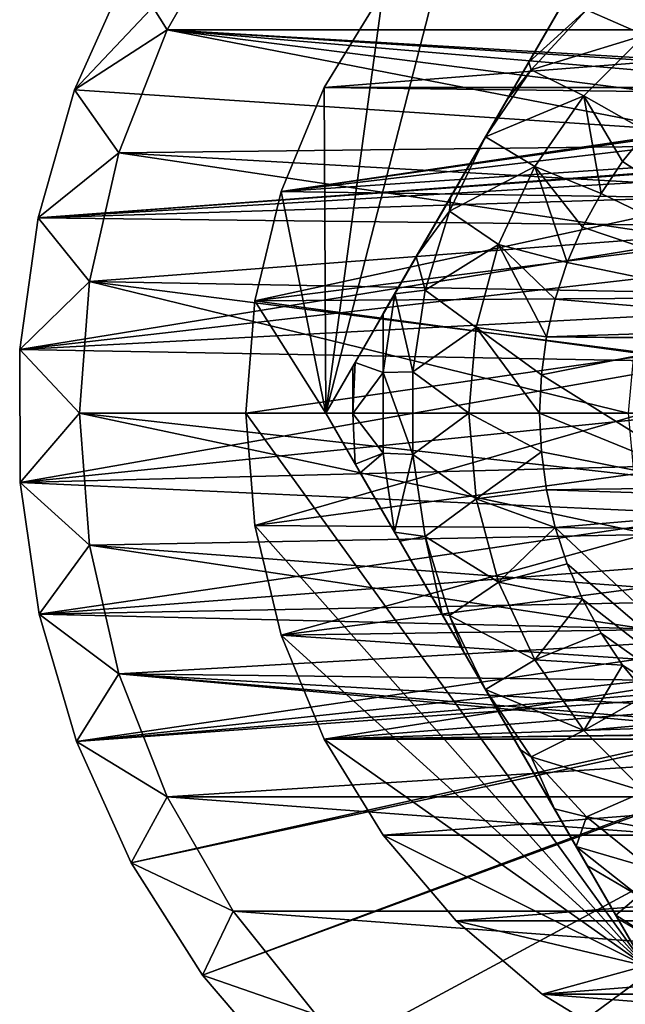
# Model space of a CAD drawing. Header units: inches. Extents: x -9.1 to 9.1, y 0 to 18.8.
# Tile 231 of 256: x 8.358 to 8.529, y 8.679 to 8.957. Entities that reach past the tile are written whole.
import ezdxf

# ---------------------------------------------------------------- set-up
doc = ezdxf.new("R2010")
doc.units = ezdxf.units.IN
doc.header["$LTSCALE"] = 65.185185
doc.header["$MEASUREMENT"] = 0
for name, color, linetype in [('204', 7, 'CONTINUOUS'), ('207', 7, 'CONTINUOUS'), ('208', 7, 'CONTINUOUS'), ('26', 7, 'CONTINUOUS'), ('30', 7, 'CONTINUOUS'), ('331', 7, 'CONTINUOUS'), ('332', 7, 'CONTINUOUS'), ('333', 7, 'CONTINUOUS'), ('334', 7, 'CONTINUOUS'), ('337', 7, 'CONTINUOUS'), ('338', 7, 'CONTINUOUS'), ('369', 7, 'CONTINUOUS'), ('61', 7, 'CONTINUOUS'), ('802', 7, 'CONTINUOUS'), ('806', 7, 'CONTINUOUS'), ('807', 7, 'CONTINUOUS'), ('808', 7, 'CONTINUOUS'), ('809', 7, 'CONTINUOUS')]:
    doc.layers.add(name, color=color, linetype=linetype)

msp = doc.modelspace()

# ---------------------------------------------------------------- linework, layer by layer
at = {"layer": '204', "color": 252, "linetype": 'Continuous', "true_color": 0x969696}
for points in [[(8.41844, 8.98683, 6.407), (8.85024, 8.95447, 6.407), (8.39976, 8.95447, 6.407), (8.41844, 8.98683, 6.407)], [(8.83156, 8.98683, 6.407), (8.85024, 8.95447, 6.407), (8.41844, 8.98683, 6.407), (8.83156, 8.98683, 6.407)], [(8.38611, 8.91969, 6.407), (8.39976, 8.95447, 6.407), (8.56775, 8.92181, 6.407), (8.38611, 8.91969, 6.407)], [(8.39976, 8.95447, 6.407), (8.85024, 8.95447, 6.407), (8.63377, 8.94059, 6.407), (8.39976, 8.95447, 6.407)], [(8.56775, 8.92181, 6.407), (8.39976, 8.95447, 6.407), (8.58265, 8.93104, 6.407), (8.56775, 8.92181, 6.407)], [(8.58265, 8.93104, 6.407), (8.39976, 8.95447, 6.407), (8.599, 8.93737, 6.407), (8.58265, 8.93104, 6.407)], [(8.599, 8.93737, 6.407), (8.39976, 8.95447, 6.407), (8.61623, 8.94059, 6.407), (8.599, 8.93737, 6.407)], [(8.61623, 8.94059, 6.407), (8.39976, 8.95447, 6.407), (8.63377, 8.94059, 6.407), (8.61623, 8.94059, 6.407)], [(8.55479, 8.91, 6.407), (8.38611, 8.91969, 6.407), (8.56775, 8.92181, 6.407), (8.55479, 8.91, 6.407)], [(8.37779, 8.88326, 6.407), (8.38611, 8.91969, 6.407), (8.54423, 8.89601, 6.407), (8.37779, 8.88326, 6.407)], [(8.54423, 8.89601, 6.407), (8.38611, 8.91969, 6.407), (8.55479, 8.91, 6.407), (8.54423, 8.89601, 6.407)], [(8.53642, 8.88032, 6.407), (8.37779, 8.88326, 6.407), (8.54423, 8.89601, 6.407), (8.53642, 8.88032, 6.407)], [(8.375, 8.846, 6.407), (8.37779, 8.88326, 6.407), (8.53, 8.846, 6.407), (8.375, 8.846, 6.407)], [(8.53, 8.846, 6.407), (8.37779, 8.88326, 6.407), (8.53162, 8.86346, 6.407), (8.53, 8.846, 6.407)], [(8.53162, 8.86346, 6.407), (8.37779, 8.88326, 6.407), (8.53642, 8.88032, 6.407), (8.53162, 8.86346, 6.407)], [(8.37779, 8.80874, 6.407), (8.375, 8.846, 6.407), (8.53642, 8.81168, 6.407), (8.37779, 8.80874, 6.407)], [(8.53642, 8.81168, 6.407), (8.375, 8.846, 6.407), (8.53162, 8.82854, 6.407), (8.53642, 8.81168, 6.407)], [(8.53162, 8.82854, 6.407), (8.375, 8.846, 6.407), (8.53, 8.846, 6.407), (8.53162, 8.82854, 6.407)], [(8.54423, 8.79599, 6.407), (8.37779, 8.80874, 6.407), (8.53642, 8.81168, 6.407), (8.54423, 8.79599, 6.407)], [(8.38611, 8.77231, 6.407), (8.37779, 8.80874, 6.407), (8.55479, 8.782, 6.407), (8.38611, 8.77231, 6.407)], [(8.55479, 8.782, 6.407), (8.37779, 8.80874, 6.407), (8.54423, 8.79599, 6.407), (8.55479, 8.782, 6.407)], [(8.56775, 8.77019, 6.407), (8.38611, 8.77231, 6.407), (8.55479, 8.782, 6.407), (8.56775, 8.77019, 6.407)], [(8.39976, 8.73753, 6.407), (8.38611, 8.77231, 6.407), (8.61623, 8.75141, 6.407), (8.39976, 8.73753, 6.407)], [(8.61623, 8.75141, 6.407), (8.38611, 8.77231, 6.407), (8.599, 8.75463, 6.407), (8.61623, 8.75141, 6.407)], [(8.599, 8.75463, 6.407), (8.38611, 8.77231, 6.407), (8.58265, 8.76096, 6.407), (8.599, 8.75463, 6.407)], [(8.58265, 8.76096, 6.407), (8.38611, 8.77231, 6.407), (8.56775, 8.77019, 6.407), (8.58265, 8.76096, 6.407)], [(8.85024, 8.73753, 6.407), (8.39976, 8.73753, 6.407), (8.61623, 8.75141, 6.407), (8.85024, 8.73753, 6.407)], [(8.41844, 8.70517, 6.407), (8.39976, 8.73753, 6.407), (8.83156, 8.70517, 6.407), (8.41844, 8.70517, 6.407)], [(8.83156, 8.70517, 6.407), (8.39976, 8.73753, 6.407), (8.85024, 8.73753, 6.407), (8.83156, 8.70517, 6.407)], [(8.44174, 8.67596, 6.407), (8.41844, 8.70517, 6.407), (8.80826, 8.67596, 6.407), (8.44174, 8.67596, 6.407)], [(8.80826, 8.67596, 6.407), (8.41844, 8.70517, 6.407), (8.83156, 8.70517, 6.407), (8.80826, 8.67596, 6.407)]]:
    msp.add_3dface(points, dxfattribs=at)
at = {"layer": '207', "color": 252, "linetype": 'Continuous', "true_color": 0x969696}
for points in [[(8.37779, 8.80874, 6.532), (8.375, 8.846, 6.532), (8.37779, 8.80874, 6.407), (8.37779, 8.80874, 6.532)], [(8.375, 8.846, 6.532), (8.375, 8.846, 6.407), (8.37779, 8.80874, 6.407), (8.375, 8.846, 6.532)], [(8.38611, 8.77231, 6.532), (8.37779, 8.80874, 6.532), (8.38611, 8.77231, 6.407), (8.38611, 8.77231, 6.532)], [(8.37779, 8.80874, 6.532), (8.37779, 8.80874, 6.407), (8.38611, 8.77231, 6.407), (8.37779, 8.80874, 6.532)], [(8.39976, 8.73753, 6.532), (8.38611, 8.77231, 6.532), (8.39976, 8.73753, 6.407), (8.39976, 8.73753, 6.532)], [(8.38611, 8.77231, 6.532), (8.38611, 8.77231, 6.407), (8.39976, 8.73753, 6.407), (8.38611, 8.77231, 6.532)], [(8.41844, 8.70517, 6.532), (8.39976, 8.73753, 6.532), (8.41844, 8.70517, 6.407), (8.41844, 8.70517, 6.532)], [(8.39976, 8.73753, 6.532), (8.39976, 8.73753, 6.407), (8.41844, 8.70517, 6.407), (8.39976, 8.73753, 6.532)], [(8.44174, 8.67596, 6.532), (8.41844, 8.70517, 6.532), (8.44174, 8.67596, 6.407), (8.44174, 8.67596, 6.532)], [(8.41844, 8.70517, 6.532), (8.41844, 8.70517, 6.407), (8.44174, 8.67596, 6.407), (8.41844, 8.70517, 6.532)]]:
    msp.add_3dface(points, dxfattribs=at)
at = {"layer": '208', "color": 252, "linetype": 'Continuous', "true_color": 0x969696}
for points in [[(8.39976, 8.95447, 6.532), (8.41844, 8.98683, 6.532), (8.41844, 8.98683, 6.407), (8.39976, 8.95447, 6.532)], [(8.39976, 8.95447, 6.532), (8.41844, 8.98683, 6.407), (8.39976, 8.95447, 6.407), (8.39976, 8.95447, 6.532)], [(8.38611, 8.91969, 6.532), (8.39976, 8.95447, 6.532), (8.38611, 8.91969, 6.407), (8.38611, 8.91969, 6.532)], [(8.39976, 8.95447, 6.532), (8.39976, 8.95447, 6.407), (8.38611, 8.91969, 6.407), (8.39976, 8.95447, 6.532)], [(8.37779, 8.88326, 6.532), (8.38611, 8.91969, 6.532), (8.37779, 8.88326, 6.407), (8.37779, 8.88326, 6.532)], [(8.38611, 8.91969, 6.532), (8.38611, 8.91969, 6.407), (8.37779, 8.88326, 6.407), (8.38611, 8.91969, 6.532)], [(8.375, 8.846, 6.532), (8.37779, 8.88326, 6.532), (8.375, 8.846, 6.407), (8.375, 8.846, 6.532)], [(8.37779, 8.88326, 6.532), (8.37779, 8.88326, 6.407), (8.375, 8.846, 6.407), (8.37779, 8.88326, 6.532)]]:
    msp.add_3dface(points, dxfattribs=at)
at = {"layer": '26', "color": 253, "linetype": 'Continuous', "true_color": 0xaab4c3}
for points in [[(8.38893, 8.97181, 6.625), (8.37362, 8.93746, 6.625), (8.54865, 9.12275, 6.625), (8.38893, 8.97181, 6.625)], [(8.54865, 9.12275, 6.625), (8.37362, 8.93746, 6.625), (8.625, 8.9207, 6.625), (8.54865, 9.12275, 6.625)], [(8.37362, 8.93746, 6.625), (8.36328, 8.90131, 6.625), (8.625, 8.9207, 6.625), (8.37362, 8.93746, 6.625)], [(8.625, 8.9207, 6.625), (8.36328, 8.90131, 6.625), (8.61043, 8.91927, 6.625), (8.625, 8.9207, 6.625)], [(8.61043, 8.91927, 6.625), (8.36328, 8.90131, 6.625), (8.59641, 8.91502, 6.625), (8.61043, 8.91927, 6.625)], [(8.59641, 8.91502, 6.625), (8.36328, 8.90131, 6.625), (8.5835, 8.90811, 6.625), (8.59641, 8.91502, 6.625)], [(8.5835, 8.90811, 6.625), (8.36328, 8.90131, 6.625), (8.57218, 8.89882, 6.625), (8.5835, 8.90811, 6.625)], [(8.36328, 8.90131, 6.625), (8.35811, 8.86406, 6.625), (8.57218, 8.89882, 6.625), (8.36328, 8.90131, 6.625)], [(8.57218, 8.89882, 6.625), (8.35811, 8.86406, 6.625), (8.56289, 8.8875, 6.625), (8.57218, 8.89882, 6.625)], [(8.56289, 8.8875, 6.625), (8.35811, 8.86406, 6.625), (8.55598, 8.87459, 6.625), (8.56289, 8.8875, 6.625)], [(8.55598, 8.87459, 6.625), (8.35811, 8.86406, 6.625), (8.55173, 8.86057, 6.625), (8.55598, 8.87459, 6.625)], [(8.35811, 8.86406, 6.625), (8.35822, 8.82645, 6.625), (8.55173, 8.86057, 6.625), (8.35811, 8.86406, 6.625)], [(8.55173, 8.86057, 6.625), (8.35822, 8.82645, 6.625), (8.5503, 8.846, 6.625), (8.55173, 8.86057, 6.625)], [(8.5503, 8.846, 6.625), (8.35822, 8.82645, 6.625), (8.55173, 8.83143, 6.625), (8.5503, 8.846, 6.625)], [(8.55173, 8.83143, 6.625), (8.35822, 8.82645, 6.625), (8.55598, 8.81741, 6.625), (8.55173, 8.83143, 6.625)], [(8.35822, 8.82645, 6.625), (8.36359, 8.78923, 6.625), (8.55598, 8.81741, 6.625), (8.35822, 8.82645, 6.625)], [(8.55598, 8.81741, 6.625), (8.36359, 8.78923, 6.625), (8.56289, 8.8045, 6.625), (8.55598, 8.81741, 6.625)], [(8.56289, 8.8045, 6.625), (8.36359, 8.78923, 6.625), (8.57218, 8.79318, 6.625), (8.56289, 8.8045, 6.625)], [(8.51245, 8.59043, 6.625), (8.55719, 8.54173, 6.625), (8.68711, 8.8045, 6.625), (8.51245, 8.59043, 6.625)], [(8.67782, 8.79318, 6.625), (8.51245, 8.59043, 6.625), (8.68711, 8.8045, 6.625), (8.67782, 8.79318, 6.625)], [(8.57218, 8.79318, 6.625), (8.36359, 8.78923, 6.625), (8.5835, 8.78389, 6.625), (8.57218, 8.79318, 6.625)], [(8.6665, 8.78389, 6.625), (8.51245, 8.59043, 6.625), (8.67782, 8.79318, 6.625), (8.6665, 8.78389, 6.625)], [(8.36359, 8.78923, 6.625), (8.37414, 8.75314, 6.625), (8.5835, 8.78389, 6.625), (8.36359, 8.78923, 6.625)], [(8.5835, 8.78389, 6.625), (8.37414, 8.75314, 6.625), (8.59641, 8.77698, 6.625), (8.5835, 8.78389, 6.625)], [(8.43419, 8.65852, 6.625), (8.46237, 8.63362, 6.625), (8.6665, 8.78389, 6.625), (8.43419, 8.65852, 6.625)], [(8.65359, 8.77698, 6.625), (8.43419, 8.65852, 6.625), (8.6665, 8.78389, 6.625), (8.65359, 8.77698, 6.625)], [(8.46237, 8.63362, 6.625), (8.51245, 8.59043, 6.625), (8.6665, 8.78389, 6.625), (8.46237, 8.63362, 6.625)], [(8.59641, 8.77698, 6.625), (8.37414, 8.75314, 6.625), (8.61043, 8.77273, 6.625), (8.59641, 8.77698, 6.625)], [(8.40979, 8.68713, 6.625), (8.43419, 8.65852, 6.625), (8.65359, 8.77698, 6.625), (8.40979, 8.68713, 6.625)], [(8.63957, 8.77273, 6.625), (8.40979, 8.68713, 6.625), (8.65359, 8.77698, 6.625), (8.63957, 8.77273, 6.625)], [(8.37414, 8.75314, 6.625), (8.625, 8.7713, 6.625), (8.61043, 8.77273, 6.625), (8.37414, 8.75314, 6.625)], [(8.37414, 8.75314, 6.625), (8.38963, 8.71888, 6.625), (8.625, 8.7713, 6.625), (8.37414, 8.75314, 6.625)], [(8.38963, 8.71888, 6.625), (8.40979, 8.68713, 6.625), (8.63957, 8.77273, 6.625), (8.38963, 8.71888, 6.625)], [(8.625, 8.7713, 6.625), (8.38963, 8.71888, 6.625), (8.63957, 8.77273, 6.625), (8.625, 8.7713, 6.625)]]:
    msp.add_3dface(points, dxfattribs=at)
at = {"layer": '30', "color": 253, "linetype": 'Continuous', "true_color": 0xaab4c3}
for points in [[(8.39976, 8.95447, 6.532), (8.38893, 8.97181, 6.532), (8.41844, 8.98683, 6.532), (8.39976, 8.95447, 6.532)], [(8.37362, 8.93746, 6.532), (8.38893, 8.97181, 6.532), (8.39976, 8.95447, 6.532), (8.37362, 8.93746, 6.532)], [(8.38611, 8.91969, 6.532), (8.37362, 8.93746, 6.532), (8.39976, 8.95447, 6.532), (8.38611, 8.91969, 6.532)], [(8.36328, 8.90131, 6.532), (8.37362, 8.93746, 6.532), (8.38611, 8.91969, 6.532), (8.36328, 8.90131, 6.532)], [(8.37779, 8.88326, 6.532), (8.36328, 8.90131, 6.532), (8.38611, 8.91969, 6.532), (8.37779, 8.88326, 6.532)], [(8.35811, 8.86406, 6.532), (8.36328, 8.90131, 6.532), (8.37779, 8.88326, 6.532), (8.35811, 8.86406, 6.532)], [(8.375, 8.846, 6.532), (8.35811, 8.86406, 6.532), (8.37779, 8.88326, 6.532), (8.375, 8.846, 6.532)], [(8.35822, 8.82645, 6.532), (8.35811, 8.86406, 6.532), (8.375, 8.846, 6.532), (8.35822, 8.82645, 6.532)], [(8.37779, 8.80874, 6.532), (8.35822, 8.82645, 6.532), (8.375, 8.846, 6.532), (8.37779, 8.80874, 6.532)], [(8.36359, 8.78923, 6.532), (8.35822, 8.82645, 6.532), (8.37779, 8.80874, 6.532), (8.36359, 8.78923, 6.532)], [(8.38611, 8.77231, 6.532), (8.36359, 8.78923, 6.532), (8.37779, 8.80874, 6.532), (8.38611, 8.77231, 6.532)], [(8.37414, 8.75314, 6.532), (8.36359, 8.78923, 6.532), (8.38611, 8.77231, 6.532), (8.37414, 8.75314, 6.532)], [(8.39976, 8.73753, 6.532), (8.37414, 8.75314, 6.532), (8.38611, 8.77231, 6.532), (8.39976, 8.73753, 6.532)], [(8.38963, 8.71888, 6.532), (8.37414, 8.75314, 6.532), (8.39976, 8.73753, 6.532), (8.38963, 8.71888, 6.532)], [(8.41844, 8.70517, 6.532), (8.38963, 8.71888, 6.532), (8.39976, 8.73753, 6.532), (8.41844, 8.70517, 6.532)], [(8.40979, 8.68713, 6.532), (8.38963, 8.71888, 6.532), (8.41844, 8.70517, 6.532), (8.40979, 8.68713, 6.532)], [(8.44174, 8.67596, 6.532), (8.40979, 8.68713, 6.532), (8.41844, 8.70517, 6.532), (8.44174, 8.67596, 6.532)], [(8.43419, 8.65852, 6.532), (8.40979, 8.68713, 6.532), (8.44174, 8.67596, 6.532), (8.43419, 8.65852, 6.532)]]:
    msp.add_3dface(points, dxfattribs=at)
at = {"layer": '331', "color": 252, "linetype": 'Continuous', "true_color": 0x969696}
for points in [[(8.46077, 8.96532, 6.319), (8.44413, 8.93816, 6.319), (8.78923, 8.96532, 6.319), (8.46077, 8.96532, 6.319)], [(8.78923, 8.96532, 6.319), (8.44413, 8.93816, 6.319), (8.80587, 8.93816, 6.319), (8.78923, 8.96532, 6.319)], [(8.43194, 8.90873, 6.319), (8.61666, 8.93594, 6.319), (8.44413, 8.93816, 6.319), (8.43194, 8.90873, 6.319)], [(8.44413, 8.93816, 6.319), (8.61666, 8.93594, 6.319), (8.80587, 8.93816, 6.319), (8.44413, 8.93816, 6.319)], [(8.60026, 8.93287, 6.319), (8.61666, 8.93594, 6.319), (8.43194, 8.90873, 6.319), (8.60026, 8.93287, 6.319)], [(8.58471, 8.92685, 6.319), (8.60026, 8.93287, 6.319), (8.43194, 8.90873, 6.319), (8.58471, 8.92685, 6.319)], [(8.57054, 8.91806, 6.319), (8.58471, 8.92685, 6.319), (8.43194, 8.90873, 6.319), (8.57054, 8.91806, 6.319)], [(8.55821, 8.90682, 6.319), (8.57054, 8.91806, 6.319), (8.43194, 8.90873, 6.319), (8.55821, 8.90682, 6.319)], [(8.4245, 8.87776, 6.319), (8.55821, 8.90682, 6.319), (8.43194, 8.90873, 6.319), (8.4245, 8.87776, 6.319)], [(8.54817, 8.8935, 6.319), (8.55821, 8.90682, 6.319), (8.4245, 8.87776, 6.319), (8.54817, 8.8935, 6.319)], [(8.54075, 8.87857, 6.319), (8.54817, 8.8935, 6.319), (8.4245, 8.87776, 6.319), (8.54075, 8.87857, 6.319)], [(8.422, 8.846, 6.319), (8.5362, 8.86252, 6.319), (8.4245, 8.87776, 6.319), (8.422, 8.846, 6.319)], [(8.5362, 8.86252, 6.319), (8.54075, 8.87857, 6.319), (8.4245, 8.87776, 6.319), (8.5362, 8.86252, 6.319)], [(8.53467, 8.846, 6.319), (8.5362, 8.86252, 6.319), (8.422, 8.846, 6.319), (8.53467, 8.846, 6.319)], [(8.53467, 8.846, 6.319), (8.422, 8.846, 6.319), (8.4245, 8.81424, 6.319), (8.53467, 8.846, 6.319)], [(8.5362, 8.82948, 6.319), (8.53467, 8.846, 6.319), (8.4245, 8.81424, 6.319), (8.5362, 8.82948, 6.319)], [(8.54075, 8.81343, 6.319), (8.5362, 8.82948, 6.319), (8.4245, 8.81424, 6.319), (8.54075, 8.81343, 6.319)], [(8.43194, 8.78327, 6.319), (8.54075, 8.81343, 6.319), (8.4245, 8.81424, 6.319), (8.43194, 8.78327, 6.319)], [(8.54817, 8.7985, 6.319), (8.54075, 8.81343, 6.319), (8.43194, 8.78327, 6.319), (8.54817, 8.7985, 6.319)], [(8.55821, 8.78518, 6.319), (8.54817, 8.7985, 6.319), (8.43194, 8.78327, 6.319), (8.55821, 8.78518, 6.319)], [(8.57054, 8.77394, 6.319), (8.55821, 8.78518, 6.319), (8.43194, 8.78327, 6.319), (8.57054, 8.77394, 6.319)], [(8.44413, 8.75384, 6.319), (8.57054, 8.77394, 6.319), (8.43194, 8.78327, 6.319), (8.44413, 8.75384, 6.319)], [(8.58471, 8.76515, 6.319), (8.57054, 8.77394, 6.319), (8.44413, 8.75384, 6.319), (8.58471, 8.76515, 6.319)], [(8.60026, 8.75913, 6.319), (8.58471, 8.76515, 6.319), (8.44413, 8.75384, 6.319), (8.60026, 8.75913, 6.319)], [(8.61666, 8.75606, 6.319), (8.60026, 8.75913, 6.319), (8.44413, 8.75384, 6.319), (8.61666, 8.75606, 6.319)], [(8.63334, 8.75606, 6.319), (8.61666, 8.75606, 6.319), (8.44413, 8.75384, 6.319), (8.63334, 8.75606, 6.319)], [(8.80587, 8.75384, 6.319), (8.63334, 8.75606, 6.319), (8.44413, 8.75384, 6.319), (8.80587, 8.75384, 6.319)], [(8.46077, 8.72668, 6.319), (8.80587, 8.75384, 6.319), (8.44413, 8.75384, 6.319), (8.46077, 8.72668, 6.319)], [(8.78923, 8.72668, 6.319), (8.80587, 8.75384, 6.319), (8.46077, 8.72668, 6.319), (8.78923, 8.72668, 6.319)], [(8.48146, 8.70246, 6.319), (8.78923, 8.72668, 6.319), (8.46077, 8.72668, 6.319), (8.48146, 8.70246, 6.319)], [(8.76854, 8.70246, 6.319), (8.78923, 8.72668, 6.319), (8.48146, 8.70246, 6.319), (8.76854, 8.70246, 6.319)], [(8.50568, 8.68177, 6.319), (8.76854, 8.70246, 6.319), (8.48146, 8.70246, 6.319), (8.50568, 8.68177, 6.319)], [(8.74432, 8.68177, 6.319), (8.76854, 8.70246, 6.319), (8.50568, 8.68177, 6.319), (8.74432, 8.68177, 6.319)], [(8.53284, 8.66513, 6.319), (8.74432, 8.68177, 6.319), (8.50568, 8.68177, 6.319), (8.53284, 8.66513, 6.319)]]:
    msp.add_3dface(points, dxfattribs=at)
at = {"layer": '332', "color": 252, "linetype": 'Continuous', "true_color": 0x969696}
for points in [[(8.44458, 8.846, 6.294), (8.48146, 8.98954, 6.294), (8.53479, 9.00225, 6.294), (8.44458, 8.846, 6.294)], [(8.46077, 8.96532, 6.294), (8.48146, 8.98954, 6.294), (8.44458, 8.846, 6.294), (8.46077, 8.96532, 6.294)], [(8.44413, 8.93816, 6.294), (8.46077, 8.96532, 6.294), (8.44458, 8.846, 6.294), (8.44413, 8.93816, 6.294)], [(8.43194, 8.90873, 6.294), (8.44413, 8.93816, 6.294), (8.44458, 8.846, 6.294), (8.43194, 8.90873, 6.294)], [(8.4245, 8.87776, 6.294), (8.43194, 8.90873, 6.294), (8.44458, 8.846, 6.294), (8.4245, 8.87776, 6.294)], [(8.422, 8.846, 6.294), (8.4245, 8.87776, 6.294), (8.44458, 8.846, 6.294), (8.422, 8.846, 6.294)], [(8.4245, 8.81424, 6.294), (8.422, 8.846, 6.294), (8.53479, 8.68975, 6.294), (8.4245, 8.81424, 6.294)], [(8.53479, 8.68975, 6.294), (8.422, 8.846, 6.294), (8.44458, 8.846, 6.294), (8.53479, 8.68975, 6.294)], [(8.43194, 8.78327, 6.294), (8.4245, 8.81424, 6.294), (8.53479, 8.68975, 6.294), (8.43194, 8.78327, 6.294)], [(8.44413, 8.75384, 6.294), (8.43194, 8.78327, 6.294), (8.53479, 8.68975, 6.294), (8.44413, 8.75384, 6.294)], [(8.46077, 8.72668, 6.294), (8.44413, 8.75384, 6.294), (8.53479, 8.68975, 6.294), (8.46077, 8.72668, 6.294)], [(8.48146, 8.70246, 6.294), (8.46077, 8.72668, 6.294), (8.53479, 8.68975, 6.294), (8.48146, 8.70246, 6.294)], [(8.50568, 8.68177, 6.294), (8.48146, 8.70246, 6.294), (8.53479, 8.68975, 6.294), (8.50568, 8.68177, 6.294)], [(8.74432, 8.68177, 6.294), (8.50568, 8.68177, 6.294), (8.53479, 8.68975, 6.294), (8.74432, 8.68177, 6.294)], [(8.53284, 8.66513, 6.294), (8.50568, 8.68177, 6.294), (8.71716, 8.66513, 6.294), (8.53284, 8.66513, 6.294)], [(8.71716, 8.66513, 6.294), (8.50568, 8.68177, 6.294), (8.74432, 8.68177, 6.294), (8.71716, 8.66513, 6.294)]]:
    msp.add_3dface(points, dxfattribs=at)
at = {"layer": '333', "color": 252, "linetype": 'Continuous', "true_color": 0x969696}
for points in [[(8.44413, 8.93816, 6.319), (8.46077, 8.96532, 6.319), (8.44413, 8.93816, 6.294), (8.44413, 8.93816, 6.319)], [(8.46077, 8.96532, 6.319), (8.46077, 8.96532, 6.294), (8.44413, 8.93816, 6.294), (8.46077, 8.96532, 6.319)], [(8.43194, 8.90873, 6.319), (8.44413, 8.93816, 6.319), (8.43194, 8.90873, 6.294), (8.43194, 8.90873, 6.319)], [(8.44413, 8.93816, 6.319), (8.44413, 8.93816, 6.294), (8.43194, 8.90873, 6.294), (8.44413, 8.93816, 6.319)], [(8.4245, 8.87776, 6.319), (8.43194, 8.90873, 6.319), (8.4245, 8.87776, 6.294), (8.4245, 8.87776, 6.319)], [(8.43194, 8.90873, 6.319), (8.43194, 8.90873, 6.294), (8.4245, 8.87776, 6.294), (8.43194, 8.90873, 6.319)], [(8.422, 8.846, 6.319), (8.4245, 8.87776, 6.319), (8.422, 8.846, 6.294), (8.422, 8.846, 6.319)], [(8.422, 8.846, 6.294), (8.4245, 8.87776, 6.319), (8.4245, 8.87776, 6.294), (8.422, 8.846, 6.294)]]:
    msp.add_3dface(points, dxfattribs=at)
at = {"layer": '334', "color": 252, "linetype": 'Continuous', "true_color": 0x969696}
for points in [[(8.4245, 8.81424, 6.319), (8.422, 8.846, 6.319), (8.4245, 8.81424, 6.294), (8.4245, 8.81424, 6.319)], [(8.422, 8.846, 6.319), (8.422, 8.846, 6.294), (8.4245, 8.81424, 6.294), (8.422, 8.846, 6.319)], [(8.43194, 8.78327, 6.319), (8.4245, 8.81424, 6.319), (8.43194, 8.78327, 6.294), (8.43194, 8.78327, 6.319)], [(8.4245, 8.81424, 6.319), (8.4245, 8.81424, 6.294), (8.43194, 8.78327, 6.294), (8.4245, 8.81424, 6.319)], [(8.44413, 8.75384, 6.319), (8.43194, 8.78327, 6.319), (8.44413, 8.75384, 6.294), (8.44413, 8.75384, 6.319)], [(8.43194, 8.78327, 6.319), (8.43194, 8.78327, 6.294), (8.44413, 8.75384, 6.294), (8.43194, 8.78327, 6.319)], [(8.46077, 8.72668, 6.319), (8.44413, 8.75384, 6.319), (8.46077, 8.72668, 6.294), (8.46077, 8.72668, 6.319)], [(8.44413, 8.75384, 6.319), (8.44413, 8.75384, 6.294), (8.46077, 8.72668, 6.294), (8.44413, 8.75384, 6.319)], [(8.48146, 8.70246, 6.319), (8.46077, 8.72668, 6.319), (8.48146, 8.70246, 6.294), (8.48146, 8.70246, 6.319)], [(8.46077, 8.72668, 6.319), (8.46077, 8.72668, 6.294), (8.48146, 8.70246, 6.294), (8.46077, 8.72668, 6.319)], [(8.50568, 8.68177, 6.319), (8.48146, 8.70246, 6.319), (8.50568, 8.68177, 6.294), (8.50568, 8.68177, 6.319)], [(8.48146, 8.70246, 6.319), (8.48146, 8.70246, 6.294), (8.50568, 8.68177, 6.294), (8.48146, 8.70246, 6.319)], [(8.53284, 8.66513, 6.319), (8.50568, 8.68177, 6.319), (8.53284, 8.66513, 6.294), (8.53284, 8.66513, 6.319)], [(8.50568, 8.68177, 6.319), (8.50568, 8.68177, 6.294), (8.53284, 8.66513, 6.294), (8.50568, 8.68177, 6.319)]]:
    msp.add_3dface(points, dxfattribs=at)
at = {"layer": '337', "color": 252, "linetype": 'Continuous', "true_color": 0x969696}
for points in [[(8.53479, 8.68975, 6.294), (8.44458, 8.846, 6.294), (8.53479, 8.68975, 6.20023), (8.53479, 8.68975, 6.294)], [(8.53479, 8.68975, 6.20023), (8.44458, 8.846, 6.294), (8.5271, 8.70307, 6.19698), (8.53479, 8.68975, 6.20023)], [(8.44458, 8.846, 6.294), (8.44458, 8.846, 6.20023), (8.45291, 8.83157, 6.19678), (8.44458, 8.846, 6.294)], [(8.5271, 8.70307, 6.19698), (8.44458, 8.846, 6.294), (8.5265, 8.70411, 6.19679), (8.5271, 8.70307, 6.19698)], [(8.5265, 8.70411, 6.19679), (8.44458, 8.846, 6.294), (8.51848, 8.71801, 6.19507), (8.5265, 8.70411, 6.19679)], [(8.51848, 8.71801, 6.19507), (8.44458, 8.846, 6.294), (8.51529, 8.72352, 6.19467), (8.51848, 8.71801, 6.19507)], [(8.51529, 8.72352, 6.19467), (8.44458, 8.846, 6.294), (8.50917, 8.73412, 6.19423), (8.51529, 8.72352, 6.19467)], [(8.50917, 8.73412, 6.19423), (8.44458, 8.846, 6.294), (8.4995, 8.75088, 6.19402), (8.50917, 8.73412, 6.19423)], [(8.4995, 8.75088, 6.19402), (8.44458, 8.846, 6.294), (8.48968, 8.76788, 6.194), (8.4995, 8.75088, 6.19402)], [(8.48968, 8.76788, 6.194), (8.44458, 8.846, 6.294), (8.48354, 8.77851, 6.194), (8.48968, 8.76788, 6.194)], [(8.48354, 8.77851, 6.194), (8.44458, 8.846, 6.294), (8.47743, 8.7891, 6.19404), (8.48354, 8.77851, 6.194)], [(8.47743, 8.7891, 6.19404), (8.44458, 8.846, 6.294), (8.46547, 8.80982, 6.19454), (8.47743, 8.7891, 6.19404)], [(8.46547, 8.80982, 6.19454), (8.44458, 8.846, 6.294), (8.46397, 8.81241, 6.19469), (8.46547, 8.80982, 6.19454)], [(8.46397, 8.81241, 6.19469), (8.44458, 8.846, 6.294), (8.45433, 8.82911, 6.19638), (8.46397, 8.81241, 6.19469)], [(8.45433, 8.82911, 6.19638), (8.44458, 8.846, 6.294), (8.45291, 8.83157, 6.19678), (8.45433, 8.82911, 6.19638)]]:
    msp.add_3dface(points, dxfattribs=at)
at = {"layer": '338', "color": 252, "linetype": 'Continuous', "true_color": 0x969696}
for points in [[(8.44458, 8.846, 6.294), (8.53479, 9.00225, 6.294), (8.44458, 8.846, 6.20023), (8.44458, 8.846, 6.294)], [(8.44458, 8.846, 6.20023), (8.53479, 9.00225, 6.294), (8.45223, 8.85925, 6.19699), (8.44458, 8.846, 6.20023)], [(8.45223, 8.85925, 6.19699), (8.53479, 9.00225, 6.294), (8.45287, 8.86037, 6.19679), (8.45223, 8.85925, 6.19699)], [(8.45287, 8.86037, 6.19679), (8.53479, 9.00225, 6.294), (8.46084, 8.87417, 6.19507), (8.45287, 8.86037, 6.19679)], [(8.46084, 8.87417, 6.19507), (8.53479, 9.00225, 6.294), (8.46408, 8.87978, 6.19467), (8.46084, 8.87417, 6.19507)], [(8.46408, 8.87978, 6.19467), (8.53479, 9.00225, 6.294), (8.47015, 8.89029, 6.19423), (8.46408, 8.87978, 6.19467)], [(8.47015, 8.89029, 6.19423), (8.53479, 9.00225, 6.294), (8.47985, 8.90709, 6.19402), (8.47015, 8.89029, 6.19423)], [(8.47985, 8.90709, 6.19402), (8.53479, 9.00225, 6.294), (8.48968, 8.92413, 6.194), (8.47985, 8.90709, 6.19402)], [(8.48968, 8.92413, 6.194), (8.53479, 9.00225, 6.294), (8.49582, 8.93475, 6.194), (8.48968, 8.92413, 6.194)], [(8.49582, 8.93475, 6.194), (8.53479, 9.00225, 6.294), (8.50192, 8.94532, 6.19404), (8.49582, 8.93475, 6.194)], [(8.50192, 8.94532, 6.19404), (8.53479, 9.00225, 6.294), (8.51387, 8.96602, 6.19454), (8.50192, 8.94532, 6.19404)]]:
    msp.add_3dface(points, dxfattribs=at)
at = {"layer": '369', "color": 252, "linetype": 'Continuous', "true_color": 0x969696}
for points in [[(8.51753, 8.93572, 6.194), (8.53467, 8.95296, 6.194), (8.53525, 8.92565, 6.214), (8.51753, 8.93572, 6.194)], [(8.50363, 8.91577, 6.194), (8.51753, 8.93572, 6.194), (8.52235, 8.90815, 6.214), (8.50363, 8.91577, 6.194)], [(8.52235, 8.90815, 6.214), (8.51753, 8.93572, 6.194), (8.5284, 8.91719, 6.214), (8.52235, 8.90815, 6.214)], [(8.5284, 8.91719, 6.214), (8.51753, 8.93572, 6.194), (8.53525, 8.92565, 6.214), (8.5284, 8.91719, 6.214)], [(8.49338, 8.89372, 6.194), (8.50363, 8.91577, 6.194), (8.51282, 8.8886, 6.214), (8.49338, 8.89372, 6.194)], [(8.51282, 8.8886, 6.214), (8.50363, 8.91577, 6.194), (8.51714, 8.89859, 6.214), (8.51282, 8.8886, 6.214)], [(8.51714, 8.89859, 6.214), (8.50363, 8.91577, 6.194), (8.52235, 8.90815, 6.214), (8.51714, 8.89859, 6.214)], [(8.48711, 8.87022, 6.194), (8.49338, 8.89372, 6.194), (8.50697, 8.86765, 6.214), (8.48711, 8.87022, 6.194)], [(8.50697, 8.86765, 6.214), (8.49338, 8.89372, 6.194), (8.50942, 8.87826, 6.214), (8.50697, 8.86765, 6.214)], [(8.50942, 8.87826, 6.214), (8.49338, 8.89372, 6.194), (8.51282, 8.8886, 6.214), (8.50942, 8.87826, 6.214)], [(8.485, 8.846, 6.194), (8.48711, 8.87022, 6.194), (8.505, 8.846, 6.214), (8.485, 8.846, 6.194)], [(8.505, 8.846, 6.214), (8.48711, 8.87022, 6.194), (8.50549, 8.85687, 6.214), (8.505, 8.846, 6.214)], [(8.50549, 8.85687, 6.214), (8.48711, 8.87022, 6.194), (8.50697, 8.86765, 6.214), (8.50549, 8.85687, 6.214)], [(8.48711, 8.82178, 6.194), (8.485, 8.846, 6.194), (8.50549, 8.83513, 6.214), (8.48711, 8.82178, 6.194)], [(8.50549, 8.83513, 6.214), (8.485, 8.846, 6.194), (8.505, 8.846, 6.214), (8.50549, 8.83513, 6.214)], [(8.50697, 8.82435, 6.214), (8.48711, 8.82178, 6.194), (8.50549, 8.83513, 6.214), (8.50697, 8.82435, 6.214)], [(8.50942, 8.81374, 6.214), (8.48711, 8.82178, 6.194), (8.50697, 8.82435, 6.214), (8.50942, 8.81374, 6.214)], [(8.49338, 8.79828, 6.194), (8.48711, 8.82178, 6.194), (8.50942, 8.81374, 6.214), (8.49338, 8.79828, 6.194)], [(8.51282, 8.8034, 6.214), (8.49338, 8.79828, 6.194), (8.50942, 8.81374, 6.214), (8.51282, 8.8034, 6.214)], [(8.51714, 8.79341, 6.214), (8.49338, 8.79828, 6.194), (8.51282, 8.8034, 6.214), (8.51714, 8.79341, 6.214)], [(8.50363, 8.77623, 6.194), (8.49338, 8.79828, 6.194), (8.51714, 8.79341, 6.214), (8.50363, 8.77623, 6.194)], [(8.52235, 8.78385, 6.214), (8.50363, 8.77623, 6.194), (8.51714, 8.79341, 6.214), (8.52235, 8.78385, 6.214)], [(8.5284, 8.77481, 6.214), (8.50363, 8.77623, 6.194), (8.52235, 8.78385, 6.214), (8.5284, 8.77481, 6.214)], [(8.51753, 8.75628, 6.194), (8.50363, 8.77623, 6.194), (8.5284, 8.77481, 6.214), (8.51753, 8.75628, 6.194)], [(8.53525, 8.76635, 6.214), (8.51753, 8.75628, 6.194), (8.5284, 8.77481, 6.214), (8.53525, 8.76635, 6.214)], [(8.54283, 8.75855, 6.214), (8.51753, 8.75628, 6.194), (8.53525, 8.76635, 6.214), (8.54283, 8.75855, 6.214)], [(8.53467, 8.73904, 6.194), (8.51753, 8.75628, 6.194), (8.54283, 8.75855, 6.214), (8.53467, 8.73904, 6.194)]]:
    msp.add_3dface(points, dxfattribs=at)
at = {"layer": '61', "color": 253, "linetype": 'Continuous', "true_color": 0xaab4c3}
for points in [[(8.37362, 8.93746, 6.625), (8.38893, 8.97181, 6.625), (8.37362, 8.93746, 6.532), (8.37362, 8.93746, 6.625)], [(8.38893, 8.97181, 6.625), (8.38893, 8.97181, 6.532), (8.37362, 8.93746, 6.532), (8.38893, 8.97181, 6.625)], [(8.36328, 8.90131, 6.625), (8.37362, 8.93746, 6.625), (8.36328, 8.90131, 6.532), (8.36328, 8.90131, 6.625)], [(8.37362, 8.93746, 6.625), (8.37362, 8.93746, 6.532), (8.36328, 8.90131, 6.532), (8.37362, 8.93746, 6.625)], [(8.35811, 8.86406, 6.625), (8.36328, 8.90131, 6.625), (8.35811, 8.86406, 6.532), (8.35811, 8.86406, 6.625)], [(8.36328, 8.90131, 6.625), (8.36328, 8.90131, 6.532), (8.35811, 8.86406, 6.532), (8.36328, 8.90131, 6.625)], [(8.35822, 8.82645, 6.625), (8.35811, 8.86406, 6.625), (8.35822, 8.82645, 6.532), (8.35822, 8.82645, 6.625)], [(8.35811, 8.86406, 6.625), (8.35811, 8.86406, 6.532), (8.35822, 8.82645, 6.532), (8.35811, 8.86406, 6.625)], [(8.36359, 8.78923, 6.625), (8.35822, 8.82645, 6.625), (8.36359, 8.78923, 6.532), (8.36359, 8.78923, 6.625)], [(8.35822, 8.82645, 6.625), (8.35822, 8.82645, 6.532), (8.36359, 8.78923, 6.532), (8.35822, 8.82645, 6.625)], [(8.37414, 8.75314, 6.625), (8.36359, 8.78923, 6.625), (8.37414, 8.75314, 6.532), (8.37414, 8.75314, 6.625)], [(8.36359, 8.78923, 6.625), (8.36359, 8.78923, 6.532), (8.37414, 8.75314, 6.532), (8.36359, 8.78923, 6.625)], [(8.38963, 8.71888, 6.625), (8.37414, 8.75314, 6.625), (8.38963, 8.71888, 6.532), (8.38963, 8.71888, 6.625)], [(8.37414, 8.75314, 6.625), (8.37414, 8.75314, 6.532), (8.38963, 8.71888, 6.532), (8.37414, 8.75314, 6.625)], [(8.40979, 8.68713, 6.625), (8.38963, 8.71888, 6.625), (8.40979, 8.68713, 6.532), (8.40979, 8.68713, 6.625)], [(8.38963, 8.71888, 6.625), (8.38963, 8.71888, 6.532), (8.40979, 8.68713, 6.532), (8.38963, 8.71888, 6.625)], [(8.43419, 8.65852, 6.625), (8.40979, 8.68713, 6.625), (8.43419, 8.65852, 6.532), (8.43419, 8.65852, 6.625)], [(8.40979, 8.68713, 6.625), (8.40979, 8.68713, 6.532), (8.43419, 8.65852, 6.532), (8.40979, 8.68713, 6.625)]]:
    msp.add_3dface(points, dxfattribs=at)
at = {"layer": '802', "color": 252, "linetype": 'Continuous', "true_color": 0x969696}
for points in [[(8.55455, 8.96698, 6.194), (8.53467, 8.95296, 6.194), (8.51828, 8.96013, 6.194), (8.55455, 8.96698, 6.194)], [(8.51828, 8.96013, 6.194), (8.53467, 8.95296, 6.194), (8.50262, 8.94314, 6.194), (8.51828, 8.96013, 6.194)], [(8.53467, 8.95296, 6.194), (8.51753, 8.93572, 6.194), (8.50262, 8.94314, 6.194), (8.53467, 8.95296, 6.194)], [(8.51753, 8.93572, 6.194), (8.48968, 8.92413, 6.194), (8.50262, 8.94314, 6.194), (8.51753, 8.93572, 6.194)], [(8.48968, 8.92413, 6.194), (8.51753, 8.93572, 6.194), (8.50363, 8.91577, 6.194), (8.48968, 8.92413, 6.194)], [(8.48968, 8.92413, 6.194), (8.50363, 8.91577, 6.194), (8.47958, 8.90315, 6.194), (8.48968, 8.92413, 6.194)], [(8.50363, 8.91577, 6.194), (8.49338, 8.89372, 6.194), (8.47958, 8.90315, 6.194), (8.50363, 8.91577, 6.194)], [(8.47958, 8.90315, 6.194), (8.49338, 8.89372, 6.194), (8.47268, 8.88081, 6.194), (8.47958, 8.90315, 6.194)], [(8.49338, 8.89372, 6.194), (8.48711, 8.87022, 6.194), (8.47268, 8.88081, 6.194), (8.49338, 8.89372, 6.194)], [(8.47268, 8.88081, 6.194), (8.48711, 8.87022, 6.194), (8.46919, 8.85769, 6.194), (8.47268, 8.88081, 6.194)], [(8.48711, 8.87022, 6.194), (8.485, 8.846, 6.194), (8.46919, 8.85769, 6.194), (8.48711, 8.87022, 6.194)], [(8.46919, 8.85769, 6.194), (8.485, 8.846, 6.194), (8.46919, 8.83431, 6.194), (8.46919, 8.85769, 6.194)], [(8.485, 8.846, 6.194), (8.48711, 8.82178, 6.194), (8.46919, 8.83431, 6.194), (8.485, 8.846, 6.194)], [(8.46919, 8.83431, 6.194), (8.48711, 8.82178, 6.194), (8.47268, 8.81119, 6.194), (8.46919, 8.83431, 6.194)], [(8.48711, 8.82178, 6.194), (8.49338, 8.79828, 6.194), (8.47268, 8.81119, 6.194), (8.48711, 8.82178, 6.194)], [(8.47268, 8.81119, 6.194), (8.49338, 8.79828, 6.194), (8.47958, 8.78885, 6.194), (8.47268, 8.81119, 6.194)], [(8.49338, 8.79828, 6.194), (8.50363, 8.77623, 6.194), (8.47958, 8.78885, 6.194), (8.49338, 8.79828, 6.194)], [(8.50363, 8.77623, 6.194), (8.48968, 8.76788, 6.194), (8.47958, 8.78885, 6.194), (8.50363, 8.77623, 6.194)], [(8.48968, 8.76788, 6.194), (8.50363, 8.77623, 6.194), (8.51753, 8.75628, 6.194), (8.48968, 8.76788, 6.194)], [(8.48968, 8.76788, 6.194), (8.51753, 8.75628, 6.194), (8.50262, 8.74886, 6.194), (8.48968, 8.76788, 6.194)], [(8.51753, 8.75628, 6.194), (8.53467, 8.73904, 6.194), (8.50262, 8.74886, 6.194), (8.51753, 8.75628, 6.194)], [(8.50262, 8.74886, 6.194), (8.53467, 8.73904, 6.194), (8.51828, 8.73187, 6.194), (8.50262, 8.74886, 6.194)], [(8.53467, 8.73904, 6.194), (8.55455, 8.72502, 6.194), (8.51828, 8.73187, 6.194), (8.53467, 8.73904, 6.194)], [(8.51828, 8.73187, 6.194), (8.55455, 8.72502, 6.194), (8.53627, 8.71739, 6.194), (8.51828, 8.73187, 6.194)]]:
    msp.add_3dface(points, dxfattribs=at)
at = {"layer": '806', "color": 252, "linetype": 'Continuous', "true_color": 0x969696}
for points in [[(8.6, 8.87061, 6.214), (8.5284, 8.91719, 6.214), (8.53525, 8.92565, 6.214), (8.6, 8.87061, 6.214)], [(8.6, 8.87061, 6.214), (8.52235, 8.90815, 6.214), (8.5284, 8.91719, 6.214), (8.6, 8.87061, 6.214)], [(8.6, 8.87061, 6.214), (8.51714, 8.89859, 6.214), (8.52235, 8.90815, 6.214), (8.6, 8.87061, 6.214)], [(8.6, 8.87061, 6.214), (8.51282, 8.8886, 6.214), (8.51714, 8.89859, 6.214), (8.6, 8.87061, 6.214)], [(8.6, 8.87061, 6.214), (8.50942, 8.87826, 6.214), (8.51282, 8.8886, 6.214), (8.6, 8.87061, 6.214)], [(8.6, 8.87061, 6.214), (8.50697, 8.86765, 6.214), (8.50942, 8.87826, 6.214), (8.6, 8.87061, 6.214)], [(8.6, 8.87061, 6.214), (8.59132, 8.86701, 6.214), (8.50697, 8.86765, 6.214), (8.6, 8.87061, 6.214)], [(8.55649, 8.86701, 6.214), (8.50549, 8.85687, 6.214), (8.50697, 8.86765, 6.214), (8.55649, 8.86701, 6.214)], [(8.55649, 8.86701, 6.214), (8.55649, 8.82499, 6.214), (8.50549, 8.85687, 6.214), (8.55649, 8.86701, 6.214)], [(8.59132, 8.86701, 6.214), (8.55649, 8.86701, 6.214), (8.50697, 8.86765, 6.214), (8.59132, 8.86701, 6.214)], [(8.55649, 8.82499, 6.214), (8.505, 8.846, 6.214), (8.50549, 8.85687, 6.214), (8.55649, 8.82499, 6.214)], [(8.55649, 8.82499, 6.214), (8.50549, 8.83513, 6.214), (8.505, 8.846, 6.214), (8.55649, 8.82499, 6.214)], [(8.55649, 8.82499, 6.214), (8.50697, 8.82435, 6.214), (8.50549, 8.83513, 6.214), (8.55649, 8.82499, 6.214)], [(8.55649, 8.82499, 6.214), (8.6, 8.82139, 6.214), (8.50697, 8.82435, 6.214), (8.55649, 8.82499, 6.214)], [(8.6, 8.82139, 6.214), (8.50942, 8.81374, 6.214), (8.50697, 8.82435, 6.214), (8.6, 8.82139, 6.214)], [(8.6, 8.82139, 6.214), (8.6, 8.72863, 6.214), (8.50942, 8.81374, 6.214), (8.6, 8.82139, 6.214)], [(8.6, 8.72863, 6.214), (8.51282, 8.8034, 6.214), (8.50942, 8.81374, 6.214), (8.6, 8.72863, 6.214)], [(8.6, 8.72863, 6.214), (8.51714, 8.79341, 6.214), (8.51282, 8.8034, 6.214), (8.6, 8.72863, 6.214)], [(8.6, 8.72863, 6.214), (8.52235, 8.78385, 6.214), (8.51714, 8.79341, 6.214), (8.6, 8.72863, 6.214)], [(8.6, 8.72863, 6.214), (8.5284, 8.77481, 6.214), (8.52235, 8.78385, 6.214), (8.6, 8.72863, 6.214)], [(8.6, 8.72863, 6.214), (8.53525, 8.76635, 6.214), (8.5284, 8.77481, 6.214), (8.6, 8.72863, 6.214)]]:
    msp.add_3dface(points, dxfattribs=at)
at = {"layer": '807', "color": 252, "linetype": 'Continuous', "true_color": 0x969696}
for points in [[(8.50192, 8.94532, 6.19404), (8.51387, 8.96602, 6.19454), (8.51828, 8.96013, 6.194), (8.50192, 8.94532, 6.19404)], [(8.50192, 8.94532, 6.19404), (8.51828, 8.96013, 6.194), (8.50262, 8.94314, 6.194), (8.50192, 8.94532, 6.19404)], [(8.49582, 8.93475, 6.194), (8.50192, 8.94532, 6.19404), (8.50262, 8.94314, 6.194), (8.49582, 8.93475, 6.194)], [(8.48968, 8.92413, 6.194), (8.49582, 8.93475, 6.194), (8.50262, 8.94314, 6.194), (8.48968, 8.92413, 6.194)]]:
    msp.add_3dface(points, dxfattribs=at)
at = {"layer": '808', "color": 252, "linetype": 'Continuous', "true_color": 0x969696}
for points in [[(8.47985, 8.90709, 6.19402), (8.48968, 8.92413, 6.194), (8.47958, 8.90315, 6.194), (8.47985, 8.90709, 6.19402)], [(8.47015, 8.89029, 6.19423), (8.47985, 8.90709, 6.19402), (8.47958, 8.90315, 6.194), (8.47015, 8.89029, 6.19423)], [(8.47015, 8.89029, 6.19423), (8.47958, 8.90315, 6.194), (8.47268, 8.88081, 6.194), (8.47015, 8.89029, 6.19423)], [(8.46408, 8.87978, 6.19467), (8.47015, 8.89029, 6.19423), (8.47268, 8.88081, 6.194), (8.46408, 8.87978, 6.19467)], [(8.46084, 8.87417, 6.19507), (8.46408, 8.87978, 6.19467), (8.46078, 8.85751, 6.19471), (8.46084, 8.87417, 6.19507)], [(8.46408, 8.87978, 6.19467), (8.46919, 8.85769, 6.194), (8.46078, 8.85751, 6.19471), (8.46408, 8.87978, 6.19467)], [(8.46408, 8.87978, 6.19467), (8.47268, 8.88081, 6.194), (8.46919, 8.85769, 6.194), (8.46408, 8.87978, 6.19467)], [(8.45287, 8.86037, 6.19679), (8.46084, 8.87417, 6.19507), (8.46078, 8.85751, 6.19471), (8.45287, 8.86037, 6.19679)], [(8.45223, 8.85925, 6.19699), (8.45287, 8.86037, 6.19679), (8.45224, 8.84589, 6.19681), (8.45223, 8.85925, 6.19699)], [(8.45287, 8.86037, 6.19679), (8.46078, 8.85751, 6.19471), (8.45224, 8.84589, 6.19681), (8.45287, 8.86037, 6.19679)], [(8.44458, 8.846, 6.20023), (8.45223, 8.85925, 6.19699), (8.45224, 8.84589, 6.19681), (8.44458, 8.846, 6.20023)], [(8.46078, 8.85751, 6.19471), (8.46077, 8.83473, 6.19471), (8.45224, 8.84589, 6.19681), (8.46078, 8.85751, 6.19471)], [(8.46078, 8.85751, 6.19471), (8.46919, 8.83431, 6.194), (8.46077, 8.83473, 6.19471), (8.46078, 8.85751, 6.19471)], [(8.46919, 8.85769, 6.194), (8.46919, 8.83431, 6.194), (8.46078, 8.85751, 6.19471), (8.46919, 8.85769, 6.194)], [(8.45291, 8.83157, 6.19678), (8.44458, 8.846, 6.20023), (8.45224, 8.84589, 6.19681), (8.45291, 8.83157, 6.19678)], [(8.46077, 8.83473, 6.19471), (8.45291, 8.83157, 6.19678), (8.45224, 8.84589, 6.19681), (8.46077, 8.83473, 6.19471)], [(8.45433, 8.82911, 6.19638), (8.45291, 8.83157, 6.19678), (8.46077, 8.83473, 6.19471), (8.45433, 8.82911, 6.19638)], [(8.46397, 8.81241, 6.19469), (8.45433, 8.82911, 6.19638), (8.46077, 8.83473, 6.19471), (8.46397, 8.81241, 6.19469)], [(8.46919, 8.83431, 6.194), (8.46397, 8.81241, 6.19469), (8.46077, 8.83473, 6.19471), (8.46919, 8.83431, 6.194)], [(8.46397, 8.81241, 6.19469), (8.46919, 8.83431, 6.194), (8.47268, 8.81119, 6.194), (8.46397, 8.81241, 6.19469)], [(8.46547, 8.80982, 6.19454), (8.46397, 8.81241, 6.19469), (8.47268, 8.81119, 6.194), (8.46547, 8.80982, 6.19454)], [(8.47743, 8.7891, 6.19404), (8.46547, 8.80982, 6.19454), (8.47268, 8.81119, 6.194), (8.47743, 8.7891, 6.19404)], [(8.47743, 8.7891, 6.19404), (8.47268, 8.81119, 6.194), (8.47958, 8.78885, 6.194), (8.47743, 8.7891, 6.19404)], [(8.48354, 8.77851, 6.194), (8.47743, 8.7891, 6.19404), (8.47958, 8.78885, 6.194), (8.48354, 8.77851, 6.194)], [(8.48968, 8.76788, 6.194), (8.48354, 8.77851, 6.194), (8.47958, 8.78885, 6.194), (8.48968, 8.76788, 6.194)]]:
    msp.add_3dface(points, dxfattribs=at)
at = {"layer": '809', "color": 252, "linetype": 'Continuous', "true_color": 0x969696}
for points in [[(8.4995, 8.75088, 6.19402), (8.48968, 8.76788, 6.194), (8.50262, 8.74886, 6.194), (8.4995, 8.75088, 6.19402)], [(8.50917, 8.73412, 6.19423), (8.4995, 8.75088, 6.19402), (8.50262, 8.74886, 6.194), (8.50917, 8.73412, 6.19423)], [(8.50917, 8.73412, 6.19423), (8.50262, 8.74886, 6.194), (8.51828, 8.73187, 6.194), (8.50917, 8.73412, 6.19423)], [(8.51529, 8.72352, 6.19467), (8.50917, 8.73412, 6.19423), (8.51828, 8.73187, 6.194), (8.51529, 8.72352, 6.19467)], [(8.51529, 8.72352, 6.19467), (8.51828, 8.73187, 6.194), (8.53627, 8.71739, 6.194), (8.51529, 8.72352, 6.19467)], [(8.51848, 8.71801, 6.19507), (8.51529, 8.72352, 6.19467), (8.53291, 8.70955, 6.19471), (8.51848, 8.71801, 6.19507)], [(8.51529, 8.72352, 6.19467), (8.53627, 8.71739, 6.194), (8.53291, 8.70955, 6.19471), (8.51529, 8.72352, 6.19467)], [(8.5265, 8.70411, 6.19679), (8.51848, 8.71801, 6.19507), (8.53291, 8.70955, 6.19471), (8.5265, 8.70411, 6.19679)], [(8.5265, 8.70411, 6.19679), (8.53291, 8.70955, 6.19471), (8.53871, 8.69633, 6.19681), (8.5265, 8.70411, 6.19679)], [(8.5271, 8.70307, 6.19698), (8.5265, 8.70411, 6.19679), (8.53871, 8.69633, 6.19681), (8.5271, 8.70307, 6.19698)], [(8.53479, 8.68975, 6.20023), (8.5271, 8.70307, 6.19698), (8.53871, 8.69633, 6.19681), (8.53479, 8.68975, 6.20023)]]:
    msp.add_3dface(points, dxfattribs=at)

doc.saveas('drawing.dxf')
